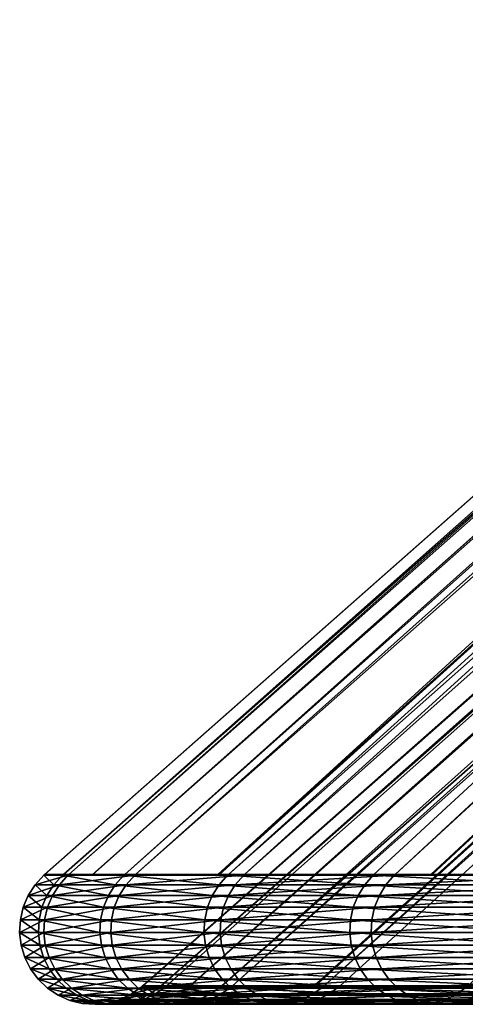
# Model space of a CAD drawing. Header units: inches. Extents: x 1 to 213, y 1 to 674.
# Tile 37 of 256: x 1 to 7, y 129 to 142. Entities that reach past the tile are written whole.
import ezdxf

# ---------------------------------------------------------------- set-up
doc = ezdxf.new("R2010")
doc.units = ezdxf.units.IN
doc.header["$MEASUREMENT"] = 0
doc.layers.get('0').update_dxf_attribs({"true_color": 0x5890e1})

msp = doc.modelspace()

# ---------------------------------------------------------------- meshes
at = {"color": 173, "true_color": 0x5858e1}
mesh = msp.add_polyface(dxfattribs=at)
corners = [(8.7, 130.639, 145.588), (6.611, 130.649, 139.597), (6.117, 130.639, 138.224), (6.128, 130.649, 138.221), (4.097, 130.649, 130.687), (15.458, 130.639, 159.645), (11.83, 130.649, 152.737), (11.819, 130.639, 152.742), (10.593, 130.649, 149.901), (8.711, 130.649, 145.584), (15.469, 130.649, 159.639), (11.397, 130.639, 62.117), (14.981, 130.649, 55.186), (14.971, 130.639, 55.18), (8.344, 130.639, 69.299), (10.583, 130.649, 64.063), (11.407, 130.649, 62.122), (5.83, 130.639, 76.687), (5.841, 130.649, 76.69), (6.628, 130.649, 74.378), (8.355, 130.649, 69.303), (5.718, 130.512, 76.653), (3.869, 130.639, 84.24), (8.235, 130.512, 69.257), (11.291, 130.512, 62.068), (14.869, 130.512, 55.123), (15.357, 130.512, 159.703), (11.714, 130.512, 152.792), (8.591, 130.512, 145.631), (6.005, 130.512, 138.259), (3.972, 130.512, 130.716), (5.916, 130.367, 138.287), (1.402, 130.649, 106.985), (50.985, 174.399, 106.985), (1.655, 130.649, 99.678), (51.291, 174.399, 101.131), (2.052, 130.649, 95.956), (2.482, 130.649, 91.919), (1.403, 130.649, 107.477)]
mesh.append_faces([[corners[k] for k in face] for face in [(0, 1, 2, 0), (2, 1, 3, 2), (2, 3, 4, 2), (5, 6, 7, 5), (7, 6, 8, 7), (7, 8, 0, 7), (0, 8, 9, 0), (0, 9, 1, 0), (5, 10, 6, 5), (11, 12, 13, 11), (14, 15, 11, 14), (11, 15, 16, 11), (11, 16, 12, 11), (17, 18, 19, 17), (17, 19, 14, 17), (14, 19, 20, 14), (14, 20, 15, 14), (21, 22, 17, 21), (21, 17, 23, 21), (23, 17, 14, 23), (23, 14, 24, 23), (24, 14, 11, 24), (24, 11, 25, 24), (25, 11, 13, 25), (26, 5, 27, 26), (27, 5, 7, 27), (27, 7, 28, 27), (28, 7, 0, 28), (28, 0, 29, 28), (29, 0, 2, 29), (29, 2, 30, 29), (31, 28, 29, 31), (32, 33, 34, 32), (34, 35, 36, 34), (36, 35, 37, 36), (32, 38, 33, 32)]], dxfattribs={"vtx3": -1, "color": 173})
mesh = msp.add_polyface(dxfattribs=at)
corners = [(55.628, 173.5, 90.298), (7.109, 129.15, 77.07), (7.886, 129.15, 74.786), (57.653, 173.5, 85.021), (9.591, 129.15, 69.776), (11.791, 129.15, 64.6), (12.605, 129.15, 62.684), (53.28, 173.5, 101.34), (2.975, 129.15, 99.77), (3.367, 129.15, 96.094), (54.165, 173.5, 95.757), (3.792, 129.15, 92.108), (5.03, 129.15, 85.313), (5.173, 129.15, 84.528), (52.985, 173.5, 106.985), (2.726, 129.15, 107.471), (2.724, 129.151, 106.985), (53.939, 173.5, 116.784), (5.053, 129.15, 128.652), (3.935, 129.15, 122.823), (53.28, 173.5, 112.629), (3.361, 129.15, 117.875), (53.088, 173.5, 108.953), (3.047, 129.15, 115.169), (54.165, 173.5, 118.212), (7.392, 129.15, 137.83), (5.386, 129.15, 130.39), (59.026, 173.5, 131.642), (16.615, 129.15, 158.979), (13.022, 129.15, 152.163), (57.653, 173.5, 128.948), (11.801, 129.15, 149.364), (55.91, 173.5, 124.407), (9.942, 129.15, 145.1), (55.628, 173.5, 123.672), (7.869, 129.15, 139.188), (58.487, 174.399, 78.985), (15.578, 130.649, 54.212), (14.981, 130.649, 55.186), (56.068, 174.399, 83.733), (11.407, 130.649, 62.122), (55.826, 174.399, 84.207), (10.583, 130.649, 64.063), (8.355, 130.649, 69.303), (53.725, 174.399, 89.68), (6.628, 130.649, 74.378), (53.312, 174.399, 91.223), (5.841, 130.649, 76.69), (3.88, 130.649, 84.243), (52.208, 174.399, 95.342), (3.736, 130.649, 85.038), (51.625, 174.399, 99.026), (2.482, 130.649, 91.919), (1.655, 130.649, 99.678), (50.985, 174.399, 106.985), (51.291, 174.399, 101.131), (1.403, 130.649, 107.477), (1.728, 130.649, 115.273), (51.291, 174.399, 112.838), (2.046, 130.649, 118.013), (51.625, 174.399, 114.943), (2.627, 130.649, 123.024), (52.208, 174.399, 118.628), (3.759, 130.649, 128.927), (4.097, 130.649, 130.687), (53.312, 174.399, 122.746), (6.128, 130.649, 138.221), (53.725, 174.399, 124.29), (6.611, 130.649, 139.597), (8.711, 130.649, 145.584), (55.826, 174.399, 129.762), (10.593, 130.649, 149.901), (56.068, 174.399, 130.236), (11.83, 130.649, 152.737), (15.469, 130.649, 159.639), (58.487, 174.399, 134.985), (15.552, 130.649, 159.773)]
mesh.append_faces([[corners[k] for k in face] for face in [(0, 1, 2, 0), (3, 4, 5, 3), (3, 5, 6, 3), (7, 8, 9, 7), (10, 11, 12, 10), (10, 12, 13, 10), (14, 15, 16, 14), (14, 16, 8, 14), (17, 18, 19, 17), (20, 19, 21, 20), (22, 21, 23, 22), (22, 23, 15, 22), (24, 25, 26, 24), (24, 26, 18, 24), (27, 28, 29, 27), (30, 29, 31, 30), (32, 31, 33, 32), (34, 33, 35, 34), (34, 35, 25, 34), (36, 37, 38, 36), (39, 38, 40, 39), (41, 42, 43, 41), (44, 43, 45, 44), (46, 47, 48, 46), (49, 48, 50, 49), (51, 50, 52, 51), (53, 54, 55, 53), (54, 56, 57, 54), (58, 57, 59, 58), (60, 59, 61, 60), (62, 63, 64, 62), (65, 64, 66, 65), (67, 68, 69, 67), (70, 69, 71, 70), (72, 73, 74, 72), (75, 74, 76, 75)]], dxfattribs={"vtx3": -1, "color": 173})
mesh = msp.add_polyface(dxfattribs=at)
corners = [(22.694, 129.15, 45.743), (65.531, 173.5, 72.486), (63.298, 173.5, 75.244), (20.16, 129.15, 49.265), (60.935, 173.5, 78.883), (16.724, 129.15, 54.874), (60.219, 173.5, 79.985), (16.134, 129.15, 55.835), (57.653, 173.5, 85.021), (54.165, 173.5, 95.757), (5.173, 129.15, 84.528), (54.811, 173.5, 93.345), (7.109, 129.15, 77.07), (55.628, 173.5, 90.298), (7.886, 129.15, 74.786), (57.324, 173.5, 85.879), (52.985, 173.5, 106.985), (2.975, 129.15, 99.77), (53.28, 173.5, 101.34), (3.367, 129.15, 96.094), (53.322, 173.5, 101.081), (3.792, 129.15, 92.108), (53.088, 173.5, 108.953), (2.726, 129.15, 107.471), (54.165, 173.5, 118.212), (5.053, 129.15, 128.652), (53.939, 173.5, 116.784), (3.935, 129.15, 122.823), (53.28, 173.5, 112.629), (3.361, 129.15, 117.875), (55.628, 173.5, 123.672), (7.392, 129.15, 137.83), (55.91, 173.5, 124.407), (9.942, 129.15, 145.1), (63.298, 173.5, 138.725), (25.26, 129.15, 171.723), (22.694, 129.15, 168.225), (63.083, 173.5, 138.395), (20.702, 129.15, 165.511), (60.219, 173.5, 133.985), (16.698, 129.15, 159.111), (16.615, 129.15, 158.979), (61.68, 174.399, 74.069), (23.615, 130.649, 42.199), (21.624, 130.649, 44.966), (59.938, 174.399, 76.75), (19.058, 130.649, 48.533), (55.826, 174.399, 84.207), (8.355, 130.649, 69.303), (53.725, 174.399, 89.68), (6.628, 130.649, 74.378), (53.312, 174.399, 91.223), (3.88, 130.649, 84.243), (52.208, 174.399, 95.342), (3.736, 130.649, 85.038), (51.625, 174.399, 99.026), (2.482, 130.649, 91.919), (51.291, 174.399, 101.131), (50.985, 174.399, 106.985), (1.728, 130.649, 115.273), (51.291, 174.399, 112.838), (2.046, 130.649, 118.013), (51.625, 174.399, 114.943), (2.627, 130.649, 123.024), (52.208, 174.399, 118.628), (4.097, 130.649, 130.687), (53.312, 174.399, 122.746), (6.128, 130.649, 138.221), (53.725, 174.399, 124.29), (8.711, 130.649, 145.584), (55.826, 174.399, 129.762), (59.938, 174.399, 137.219), (15.552, 130.649, 159.773), (19.607, 130.649, 166.254), (61.68, 174.399, 139.901), (21.624, 130.649, 169.003), (64.698, 174.399, 143.628), (24.223, 130.649, 172.545)]
mesh.append_faces([[corners[k] for k in face] for face in [(0, 1, 2, 0), (3, 2, 4, 3), (5, 4, 6, 5), (7, 6, 8, 7), (9, 10, 11, 9), (11, 12, 13, 11), (13, 14, 15, 13), (16, 17, 18, 16), (18, 19, 20, 18), (20, 21, 9, 20), (22, 23, 16, 22), (24, 25, 26, 24), (26, 27, 28, 26), (28, 29, 22, 28), (30, 31, 24, 30), (32, 33, 30, 32), (34, 35, 36, 34), (37, 36, 38, 37), (39, 38, 40, 39), (39, 40, 41, 39), (42, 43, 44, 42), (45, 44, 46, 45), (47, 48, 49, 47), (49, 50, 51, 49), (51, 52, 53, 51), (53, 54, 55, 53), (55, 56, 57, 55), (58, 59, 60, 58), (60, 61, 62, 60), (62, 63, 64, 62), (64, 65, 66, 64), (66, 67, 68, 66), (68, 69, 70, 68), (71, 72, 73, 71), (74, 73, 75, 74), (76, 75, 77, 76)]], dxfattribs={"vtx3": -1, "color": 173})
mesh = msp.add_polyface(dxfattribs=at)
corners = [(16.724, 129.15, 54.874), (60.219, 173.5, 79.985), (16.134, 129.15, 55.835), (57.653, 173.5, 85.021), (12.605, 129.15, 62.684), (53.322, 173.5, 101.081), (3.367, 129.15, 96.094), (3.792, 129.15, 92.108), (19.597, 130.639, 166.261), (15.552, 130.649, 159.773), (15.458, 130.639, 159.645), (15.469, 130.649, 159.639), (24.214, 130.639, 172.552), (21.624, 130.649, 169.003), (19.607, 130.649, 166.254), (29.282, 130.639, 178.486), (28.549, 130.649, 177.61), (24.223, 130.649, 172.545), (23.606, 130.639, 42.192), (28.526, 130.649, 36.34), (28.619, 130.639, 36.211), (19.048, 130.639, 48.526), (21.624, 130.649, 44.966), (23.615, 130.649, 42.199), (14.971, 130.639, 55.18), (14.981, 130.649, 55.186), (15.578, 130.649, 54.212), (19.058, 130.649, 48.533), (18.951, 130.512, 48.462), (23.513, 130.512, 42.12), (28.532, 130.512, 36.132), (29.196, 130.512, 178.565), (24.122, 130.512, 172.625), (19.501, 130.512, 166.326), (15.357, 130.512, 159.703), (58.487, 174.399, 78.985), (11.407, 130.649, 62.122), (10.583, 130.649, 64.063), (55.826, 174.399, 84.207), (6.628, 130.649, 74.378), (5.841, 130.649, 76.69), (53.312, 174.399, 91.223), (2.627, 130.649, 123.024), (3.759, 130.649, 128.927), (52.208, 174.399, 118.628), (6.128, 130.649, 138.221), (6.611, 130.649, 139.597), (53.725, 174.399, 124.29), (10.593, 130.649, 149.901), (11.83, 130.649, 152.737), (56.068, 174.399, 130.236)]
mesh.append_faces([[corners[k] for k in face] for face in [(0, 1, 2, 0), (2, 3, 4, 2), (5, 6, 7, 5), (8, 9, 10, 8), (10, 9, 11, 10), (12, 13, 8, 12), (8, 13, 14, 8), (8, 14, 9, 8), (15, 16, 12, 15), (12, 16, 17, 12), (12, 17, 13, 12), (18, 19, 20, 18), (21, 22, 18, 21), (18, 22, 23, 18), (18, 23, 19, 18), (24, 25, 26, 24), (24, 26, 21, 24), (21, 26, 27, 21), (21, 27, 22, 21), (28, 24, 21, 28), (29, 21, 18, 29), (29, 18, 30, 29), (30, 18, 20, 30), (31, 15, 32, 31), (32, 15, 12, 32), (32, 12, 33, 32), (33, 12, 8, 33), (33, 8, 34, 33), (34, 8, 10, 34), (27, 26, 35, 27), (36, 37, 38, 36), (39, 40, 41, 39), (42, 43, 44, 42), (45, 46, 47, 45), (48, 49, 50, 48)]], dxfattribs={"vtx3": -1, "color": 173})
mesh = msp.add_polyface(dxfattribs=at)
corners = [(34.981, 129.15, 31.582), (70.852, 173.5, 66.855), (29.609, 129.15, 37.106), (66.855, 173.5, 70.852), (29.509, 129.15, 37.225), (24.66, 129.15, 43.011), (65.531, 173.5, 72.486), (22.694, 129.15, 45.743), (63.298, 173.5, 75.244), (20.16, 129.15, 49.265), (60.935, 173.5, 78.883), (16.724, 129.15, 54.874), (54.811, 173.5, 93.345), (5.173, 129.15, 84.528), (7.109, 129.15, 77.07), (57.324, 173.5, 85.879), (7.886, 129.15, 74.786), (9.591, 129.15, 69.776), (34.775, 130.639, 184.029), (29.291, 130.649, 178.478), (29.282, 130.639, 178.486), (28.549, 130.649, 177.61), (40.662, 130.639, 189.152), (36.373, 130.649, 185.405), (34.783, 130.649, 184.021), (44.962, 130.649, 192.353), (40.669, 130.649, 189.143), (39.899, 130.639, 25.44), (44.951, 130.649, 21.601), (46.104, 130.639, 20.708), (28.619, 130.639, 36.211), (34.067, 130.649, 30.625), (34.059, 130.639, 30.617), (36.382, 130.649, 28.573), (39.906, 130.649, 25.449), (28.526, 130.649, 36.34), (28.627, 130.649, 36.219), (28.532, 130.512, 36.132), (33.979, 130.512, 30.532), (39.824, 130.512, 25.349), (46.037, 130.512, 20.612), (40.589, 130.512, 189.243), (46.911, 130.639, 193.826), (34.695, 130.512, 184.115), (29.196, 130.512, 178.565), (69.513, 174.399, 65.368), (24.223, 130.649, 172.545), (65.368, 174.399, 144.456), (69.513, 174.399, 148.601)]
mesh.append_faces([[corners[k] for k in face] for face in [(0, 1, 2, 0), (2, 3, 4, 2), (4, 3, 5, 4), (5, 6, 7, 5), (7, 8, 9, 7), (9, 10, 11, 9), (12, 13, 14, 12), (15, 16, 17, 15), (18, 19, 20, 18), (20, 19, 21, 20), (22, 23, 18, 22), (18, 23, 24, 18), (18, 24, 19, 18), (22, 25, 26, 22), (22, 26, 23, 22), (27, 28, 29, 27), (30, 31, 32, 30), (32, 31, 33, 32), (32, 33, 27, 32), (27, 33, 34, 27), (27, 34, 28, 27), (30, 35, 36, 30), (30, 36, 31, 30), (37, 30, 38, 37), (38, 30, 32, 38), (38, 32, 39, 38), (39, 32, 27, 39), (39, 27, 40, 39), (41, 42, 22, 41), (41, 22, 43, 41), (43, 22, 18, 43), (43, 18, 44, 43), (44, 18, 20, 44), (33, 31, 45, 33), (46, 21, 47, 46), (19, 24, 48, 19)]], dxfattribs={"vtx3": -1, "color": 173})
mesh = msp.add_polyface(dxfattribs=at)
corners = [(1.716, 130.639, 115.274), (1.403, 130.649, 107.477), (1.392, 130.639, 107.477), (1.402, 130.649, 106.985), (1.644, 130.639, 99.677), (1.655, 130.649, 99.678), (1.6, 130.512, 115.283), (1.274, 130.512, 107.478), (1.527, 130.512, 99.669), (1.506, 130.367, 115.291), (1.181, 130.367, 107.478), (1.433, 130.367, 99.663), (1.366, 130.208, 99.658), (2.196, 130.208, 91.878), (1.439, 130.208, 115.296), (1.114, 130.208, 107.478), (1.328, 130.04, 99.656), (2.157, 130.04, 91.872), (1.4, 130.04, 115.299), (1.075, 130.04, 107.479), (1.318, 129.868, 99.655), (2.148, 129.868, 91.871), (1.391, 129.868, 115.3), (2.303, 130.04, 123.074), (1.065, 129.868, 107.479), (1.338, 129.696, 99.656), (2.168, 129.696, 91.874), (1.411, 129.696, 115.298), (1.086, 129.696, 107.479), (1.135, 129.531, 107.478), (1.388, 129.531, 99.66)]
mesh.append_faces([[corners[k] for k in face] for face in [(0, 1, 2, 0), (2, 1, 3, 2), (2, 3, 4, 2), (3, 5, 4, 3), (6, 0, 7, 6), (7, 0, 2, 7), (7, 2, 8, 7), (8, 2, 4, 8), (9, 6, 10, 9), (10, 6, 7, 10), (10, 7, 11, 10), (11, 7, 8, 11), (12, 11, 13, 12), (14, 9, 15, 14), (15, 9, 10, 15), (15, 10, 12, 15), (12, 10, 11, 12), (16, 12, 17, 16), (18, 14, 19, 18), (19, 14, 15, 19), (19, 15, 16, 19), (16, 15, 12, 16), (20, 16, 21, 20), (22, 23, 18, 22), (22, 18, 24, 22), (24, 18, 19, 24), (24, 19, 20, 24), (20, 19, 16, 20), (25, 20, 26, 25), (27, 22, 28, 27), (28, 22, 24, 28), (28, 24, 25, 28), (25, 24, 20, 25), (29, 27, 28, 29), (30, 28, 25, 30)]], dxfattribs={"vtx3": -1, "color": 173})
mesh = msp.add_polyface(dxfattribs=at)
corners = [(2.616, 130.639, 123.026), (2.046, 130.649, 118.013), (1.716, 130.639, 115.274), (1.728, 130.649, 115.273), (1.403, 130.649, 107.477), (2.627, 130.649, 123.024), (1.644, 130.639, 99.677), (1.655, 130.649, 99.678), (2.052, 130.649, 95.956), (2.471, 130.639, 91.918), (2.482, 130.649, 91.919), (1.527, 130.512, 99.669), (2.355, 130.512, 91.901), (2.5, 130.512, 123.044), (1.6, 130.512, 115.283), (1.433, 130.367, 99.663), (2.262, 130.367, 91.888), (3.663, 130.367, 84.195), (2.408, 130.367, 123.058), (1.506, 130.367, 115.291), (2.196, 130.208, 91.878), (3.598, 130.208, 84.18), (2.341, 130.208, 123.068), (1.439, 130.208, 115.296), (2.157, 130.04, 91.872), (1.366, 130.208, 99.658), (3.56, 130.04, 84.172), (2.303, 130.04, 123.074), (3.815, 130.208, 130.752), (1.4, 130.04, 115.299), (2.148, 129.868, 91.871), (1.328, 130.04, 99.656), (3.55, 129.868, 84.17), (2.294, 129.868, 123.075), (3.777, 130.04, 130.761), (1.391, 129.868, 115.3), (2.168, 129.696, 91.874), (1.318, 129.868, 99.655), (3.57, 129.696, 84.174), (2.314, 129.696, 123.072), (3.768, 129.868, 130.763), (1.411, 129.696, 115.298), (2.217, 129.531, 91.881), (1.338, 129.696, 99.656), (1.461, 129.531, 115.294)]
mesh.append_faces([[corners[k] for k in face] for face in [(0, 1, 2, 0), (2, 1, 3, 2), (2, 3, 4, 2), (0, 5, 1, 0), (6, 7, 8, 6), (6, 8, 9, 6), (9, 8, 10, 9), (11, 6, 12, 11), (12, 6, 9, 12), (13, 0, 14, 13), (14, 0, 2, 14), (15, 11, 16, 15), (16, 11, 12, 16), (16, 12, 17, 16), (18, 13, 19, 18), (19, 13, 14, 19), (20, 15, 16, 20), (20, 16, 21, 20), (22, 18, 23, 22), (23, 18, 19, 23), (24, 25, 20, 24), (24, 20, 26, 24), (27, 28, 22, 27), (27, 22, 29, 27), (29, 22, 23, 29), (30, 31, 24, 30), (30, 24, 32, 30), (33, 34, 27, 33), (33, 27, 35, 33), (36, 37, 30, 36), (36, 30, 38, 36), (39, 40, 33, 39), (39, 33, 41, 39), (41, 33, 35, 41), (42, 43, 36, 42), (44, 39, 41, 44)]], dxfattribs={"vtx3": -1, "color": 173})
mesh = msp.add_polyface(dxfattribs=at)
corners = [(3.035, 129.139, 115.17), (3.047, 129.15, 115.169), (3.361, 129.15, 117.875), (2.715, 129.139, 107.471), (2.724, 129.151, 106.985), (2.726, 129.15, 107.471), (2.963, 129.139, 99.769), (3.367, 129.15, 96.094), (2.975, 129.15, 99.77), (2.616, 130.639, 123.026), (3.759, 130.649, 128.927), (2.627, 130.649, 123.024), (2.471, 130.639, 91.918), (3.736, 130.649, 85.038), (3.869, 130.639, 84.24), (2.482, 130.649, 91.919), (2.355, 130.512, 91.901), (3.755, 130.512, 84.215), (2.5, 130.512, 123.044), (4.086, 130.639, 130.69), (3.663, 130.367, 84.195), (3.88, 130.367, 130.737), (3.972, 130.512, 130.716), (2.408, 130.367, 123.058), (3.598, 130.208, 84.18), (2.262, 130.367, 91.888), (3.815, 130.208, 130.752), (2.341, 130.208, 123.068), (3.56, 130.04, 84.172), (2.196, 130.208, 91.878), (3.777, 130.04, 130.761), (2.303, 130.04, 123.074), (3.55, 129.868, 84.17), (2.157, 130.04, 91.872), (3.768, 129.868, 130.763), (2.294, 129.868, 123.075), (3.57, 129.696, 84.174), (2.148, 129.868, 91.871), (3.788, 129.696, 130.759), (2.314, 129.696, 123.072), (3.619, 129.531, 84.185), (2.168, 129.696, 91.874), (3.836, 129.531, 130.747), (2.363, 129.531, 123.065), (3.694, 129.377, 84.202), (2.217, 129.531, 91.881), (3.911, 129.377, 130.73), (2.439, 129.377, 123.053), (2.395, 129.238, 91.907), (2.294, 129.377, 91.892), (3.794, 129.238, 84.224), (4.011, 129.238, 130.707), (2.54, 129.238, 123.037), (2.519, 129.119, 91.925), (3.916, 129.119, 84.251), (2.664, 129.119, 123.018)]
mesh.append_faces([[corners[k] for k in face] for face in [(0, 1, 2, 0), (3, 4, 5, 3), (3, 5, 1, 3), (6, 7, 8, 6), (6, 8, 4, 6), (9, 10, 11, 9), (12, 13, 14, 12), (12, 15, 13, 12), (16, 12, 17, 16), (17, 12, 14, 17), (18, 19, 9, 18), (20, 16, 17, 20), (21, 22, 23, 21), (23, 22, 18, 23), (24, 25, 20, 24), (26, 21, 27, 26), (27, 21, 23, 27), (28, 29, 24, 28), (30, 26, 31, 30), (32, 33, 28, 32), (34, 30, 35, 34), (36, 37, 32, 36), (38, 34, 39, 38), (40, 41, 36, 40), (42, 38, 43, 42), (43, 38, 39, 43), (44, 45, 40, 44), (46, 42, 47, 46), (47, 42, 43, 47), (48, 49, 50, 48), (50, 49, 44, 50), (51, 46, 52, 51), (52, 46, 47, 52), (53, 48, 54, 53), (54, 48, 50, 54), (55, 51, 52, 55)]], dxfattribs={"vtx3": -1, "color": 173})
mesh = msp.add_polyface(dxfattribs=at)
corners = [(3.78, 129.139, 92.106), (5.03, 129.15, 85.313), (3.792, 129.15, 92.108), (3.367, 129.15, 96.094), (6.117, 130.639, 138.224), (4.097, 130.649, 130.687), (4.086, 130.639, 130.69), (3.759, 130.649, 128.927), (2.616, 130.639, 123.026), (3.869, 130.639, 84.24), (5.841, 130.649, 76.69), (5.83, 130.639, 76.687), (3.736, 130.649, 85.038), (3.88, 130.649, 84.243), (3.755, 130.512, 84.215), (5.718, 130.512, 76.653), (3.972, 130.512, 130.716), (2.5, 130.512, 123.044), (3.663, 130.367, 84.195), (5.629, 130.367, 76.627), (3.88, 130.367, 130.737), (6.005, 130.512, 138.259), (3.598, 130.208, 84.18), (5.564, 130.208, 76.607), (3.815, 130.208, 130.752), (5.916, 130.367, 138.287), (3.56, 130.04, 84.172), (5.527, 130.04, 76.596), (3.777, 130.04, 130.761), (5.852, 130.208, 138.307), (3.55, 129.868, 84.17), (5.518, 129.868, 76.593), (3.768, 129.868, 130.763), (5.815, 130.04, 138.318), (3.57, 129.696, 84.174), (5.537, 129.696, 76.599), (3.788, 129.696, 130.759), (5.806, 129.868, 138.321), (3.619, 129.531, 84.185), (5.585, 129.531, 76.613), (3.836, 129.531, 130.747), (5.825, 129.696, 138.315), (3.694, 129.377, 84.202), (5.659, 129.377, 76.636), (3.911, 129.377, 130.73), (5.872, 129.531, 138.3), (3.794, 129.238, 84.224), (5.757, 129.238, 76.665), (4.011, 129.238, 130.707), (5.946, 129.377, 138.277), (3.916, 129.119, 84.251), (5.877, 129.119, 76.701), (4.133, 129.119, 130.679), (6.044, 129.238, 138.247), (2.664, 129.119, 123.018)]
mesh.append_faces([[corners[k] for k in face] for face in [(0, 1, 2, 0), (0, 2, 3, 0), (4, 5, 6, 4), (6, 5, 7, 6), (6, 7, 8, 6), (9, 10, 11, 9), (9, 12, 13, 9), (9, 13, 10, 9), (14, 9, 15, 14), (16, 4, 6, 16), (16, 6, 17, 16), (18, 14, 19, 18), (20, 21, 16, 20), (22, 18, 23, 22), (23, 18, 19, 23), (24, 25, 20, 24), (26, 22, 27, 26), (27, 22, 23, 27), (28, 29, 24, 28), (30, 26, 31, 30), (31, 26, 27, 31), (32, 33, 28, 32), (34, 30, 35, 34), (35, 30, 31, 35), (36, 37, 32, 36), (38, 34, 39, 38), (39, 34, 35, 39), (40, 41, 36, 40), (42, 38, 43, 42), (43, 38, 39, 43), (44, 45, 40, 44), (46, 42, 47, 46), (48, 49, 44, 48), (50, 46, 51, 50), (52, 53, 48, 52), (52, 48, 54, 52)]], dxfattribs={"vtx3": -1, "color": 173})
mesh = msp.add_polyface(dxfattribs=at)
corners = [(5.629, 130.367, 76.627), (3.755, 130.512, 84.215), (5.718, 130.512, 76.653), (8.147, 130.367, 69.224), (8.235, 130.512, 69.257), (11.206, 130.367, 62.028), (11.291, 130.512, 62.068), (14.788, 130.367, 55.077), (14.869, 130.512, 55.123), (15.276, 130.367, 159.75), (15.357, 130.512, 159.703), (11.629, 130.367, 152.833), (11.714, 130.512, 152.792), (8.504, 130.367, 145.665), (8.591, 130.512, 145.631), (5.916, 130.367, 138.287), (6.005, 130.512, 138.259), (3.88, 130.367, 130.737), (5.564, 130.208, 76.607), (8.085, 130.208, 69.2), (11.145, 130.208, 61.999), (14.729, 130.208, 55.044), (15.218, 130.208, 159.783), (11.569, 130.208, 152.862), (8.441, 130.208, 145.69), (5.852, 130.208, 138.307), (3.815, 130.208, 130.752), (8.048, 130.04, 69.186), (11.11, 130.04, 61.983), (14.695, 130.04, 55.025), (15.184, 130.04, 159.803), (11.534, 130.04, 152.879), (8.405, 130.04, 145.704), (5.815, 130.04, 138.318), (3.777, 130.04, 130.761)]
mesh.append_faces([[corners[k] for k in face] for face in [(0, 1, 2, 0), (0, 2, 3, 0), (3, 2, 4, 3), (3, 4, 5, 3), (5, 4, 6, 5), (5, 6, 7, 5), (7, 6, 8, 7), (9, 10, 11, 9), (11, 10, 12, 11), (11, 12, 13, 11), (13, 12, 14, 13), (13, 14, 15, 13), (15, 16, 17, 15), (18, 0, 19, 18), (19, 0, 3, 19), (19, 3, 20, 19), (20, 3, 5, 20), (20, 5, 21, 20), (21, 5, 7, 21), (22, 9, 23, 22), (23, 9, 11, 23), (23, 11, 24, 23), (24, 11, 13, 24), (24, 13, 25, 24), (25, 13, 15, 25), (25, 15, 26, 25), (27, 18, 19, 27), (28, 19, 20, 28), (29, 20, 21, 29), (30, 22, 31, 30), (31, 22, 23, 31), (31, 23, 32, 31), (32, 23, 24, 32), (32, 24, 33, 32), (33, 24, 25, 33), (33, 25, 34, 33)]], dxfattribs={"vtx3": -1, "color": 173})
mesh = msp.add_polyface(dxfattribs=at)
corners = [(5.527, 130.04, 76.596), (5.564, 130.208, 76.607), (8.048, 130.04, 69.186), (8.085, 130.208, 69.2), (11.11, 130.04, 61.983), (5.518, 129.868, 76.593), (8.039, 129.868, 69.183), (11.101, 129.868, 61.979), (8.396, 129.868, 145.708), (11.534, 130.04, 152.879), (8.405, 130.04, 145.704), (5.806, 129.868, 138.321), (5.815, 130.04, 138.318), (3.768, 129.868, 130.763), (5.537, 129.696, 76.599), (8.058, 129.696, 69.19), (11.12, 129.696, 61.987), (8.415, 129.696, 145.7), (5.825, 129.696, 138.315), (3.788, 129.696, 130.759), (5.585, 129.531, 76.613), (8.105, 129.531, 69.208), (11.165, 129.531, 62.008), (8.461, 129.531, 145.682), (5.872, 129.531, 138.3), (3.836, 129.531, 130.747), (5.659, 129.377, 76.636), (8.177, 129.377, 69.235), (11.234, 129.377, 62.041), (8.533, 129.377, 145.654), (5.946, 129.377, 138.277), (3.911, 129.377, 130.73), (5.757, 129.238, 76.665), (3.694, 129.377, 84.202), (8.273, 129.238, 69.272), (11.327, 129.238, 62.085), (8.629, 129.238, 145.616), (6.044, 129.238, 138.247), (4.011, 129.238, 130.707), (6.164, 129.119, 138.21)]
mesh.append_faces([[corners[k] for k in face] for face in [(0, 1, 2, 0), (2, 3, 4, 2), (5, 0, 6, 5), (6, 0, 2, 6), (6, 2, 7, 6), (8, 9, 10, 8), (8, 10, 11, 8), (11, 10, 12, 11), (11, 12, 13, 11), (14, 5, 15, 14), (15, 5, 6, 15), (15, 6, 16, 15), (17, 8, 18, 17), (18, 8, 11, 18), (18, 11, 19, 18), (20, 14, 21, 20), (21, 14, 15, 21), (21, 15, 22, 21), (23, 17, 24, 23), (24, 17, 18, 24), (24, 18, 25, 24), (26, 20, 27, 26), (27, 20, 21, 27), (27, 21, 28, 27), (29, 23, 30, 29), (30, 23, 24, 30), (30, 24, 31, 30), (32, 33, 26, 32), (32, 26, 34, 32), (34, 26, 27, 34), (34, 27, 35, 34), (36, 29, 37, 36), (37, 29, 30, 37), (37, 30, 38, 37), (39, 36, 37, 39)]], dxfattribs={"vtx3": -1, "color": 173})
mesh = msp.add_polyface(dxfattribs=at)
corners = [(1.388, 129.531, 99.66), (1.338, 129.696, 99.656), (2.217, 129.531, 91.881), (1.461, 129.531, 115.294), (1.411, 129.696, 115.298), (1.135, 129.531, 107.478), (1.086, 129.696, 107.479), (1.465, 129.377, 99.665), (2.294, 129.377, 91.892), (1.538, 129.377, 115.288), (2.363, 129.531, 123.065), (1.212, 129.377, 107.478), (1.567, 129.238, 99.672), (2.395, 129.238, 91.907), (1.64, 129.238, 115.28), (2.439, 129.377, 123.053), (1.315, 129.238, 107.477), (1.692, 129.119, 99.681), (2.519, 129.119, 91.925), (1.764, 129.119, 115.27), (2.54, 129.238, 123.037), (1.44, 129.119, 107.477), (1.835, 129.023, 99.691), (2.661, 129.023, 91.945), (1.908, 129.023, 115.259), (2.664, 129.119, 123.018), (1.583, 129.023, 107.476), (2.065, 128.953, 115.247), (1.741, 128.953, 107.475), (1.992, 128.953, 99.702), (1.909, 128.912, 107.475), (2.16, 128.912, 99.713)]
mesh.append_faces([[corners[k] for k in face] for face in [(0, 1, 2, 0), (3, 4, 5, 3), (5, 6, 0, 5), (7, 0, 8, 7), (8, 0, 2, 8), (9, 10, 3, 9), (9, 3, 11, 9), (11, 3, 5, 11), (11, 5, 7, 11), (7, 5, 0, 7), (12, 7, 13, 12), (14, 15, 9, 14), (14, 9, 16, 14), (16, 9, 11, 16), (16, 11, 12, 16), (12, 11, 7, 12), (17, 12, 18, 17), (19, 20, 14, 19), (19, 14, 21, 19), (21, 14, 16, 21), (21, 16, 17, 21), (17, 16, 12, 17), (22, 17, 23, 22), (24, 25, 19, 24), (24, 19, 26, 24), (26, 19, 21, 26), (26, 21, 22, 26), (22, 21, 17, 22), (27, 24, 28, 27), (28, 24, 26, 28), (28, 26, 29, 28), (29, 26, 22, 29), (30, 27, 28, 30), (30, 28, 31, 30), (31, 28, 29, 31)]], dxfattribs={"vtx3": -1, "color": 173})
mesh = msp.add_polyface(dxfattribs=at)
corners = [(2.217, 129.531, 91.881), (2.168, 129.696, 91.874), (3.619, 129.531, 84.185), (2.363, 129.531, 123.065), (2.314, 129.696, 123.072), (1.461, 129.531, 115.294), (2.294, 129.377, 91.892), (3.694, 129.377, 84.202), (2.439, 129.377, 123.053), (1.538, 129.377, 115.288), (2.395, 129.238, 91.907), (1.465, 129.377, 99.665), (2.54, 129.238, 123.037), (1.64, 129.238, 115.28), (2.519, 129.119, 91.925), (1.567, 129.238, 99.672), (2.664, 129.119, 123.018), (1.764, 129.119, 115.27), (2.661, 129.023, 91.945), (1.692, 129.119, 99.681), (2.806, 129.023, 122.997), (1.908, 129.023, 115.259), (1.992, 128.953, 99.702), (1.835, 129.023, 99.691), (2.817, 128.953, 91.968), (2.962, 128.953, 122.973), (2.065, 128.953, 115.247), (2.16, 128.912, 99.713), (2.983, 128.912, 91.991), (2.232, 128.912, 115.233), (1.909, 128.912, 107.475), (2.331, 128.9, 99.725), (3.153, 128.9, 92.016), (2.404, 128.9, 115.22), (3.127, 128.912, 122.947), (2.081, 128.9, 107.474), (2.503, 128.917, 99.737), (3.323, 128.917, 92.041), (2.575, 128.917, 115.206), (2.253, 128.917, 107.473), (2.74, 128.964, 115.193), (2.419, 128.964, 107.472), (2.668, 128.964, 99.749), (2.574, 129.039, 107.472), (2.823, 129.039, 99.759)]
mesh.append_faces([[corners[k] for k in face] for face in [(0, 1, 2, 0), (3, 4, 5, 3), (6, 0, 7, 6), (8, 3, 9, 8), (10, 11, 6, 10), (12, 8, 13, 12), (14, 15, 10, 14), (16, 12, 17, 16), (18, 19, 14, 18), (20, 16, 21, 20), (22, 23, 24, 22), (24, 23, 18, 24), (25, 20, 26, 25), (26, 20, 21, 26), (27, 22, 28, 27), (28, 22, 24, 28), (29, 25, 26, 29), (29, 26, 30, 29), (31, 27, 32, 31), (33, 34, 29, 33), (33, 29, 35, 33), (35, 29, 30, 35), (35, 30, 31, 35), (31, 30, 27, 31), (36, 31, 37, 36), (38, 33, 39, 38), (39, 33, 35, 39), (39, 35, 36, 39), (36, 35, 31, 36), (40, 38, 41, 40), (41, 38, 39, 41), (41, 39, 42, 41), (42, 39, 36, 42), (43, 40, 41, 43), (43, 41, 44, 43), (44, 41, 42, 44)]], dxfattribs={"vtx3": -1, "color": 173})
mesh = msp.add_polyface(dxfattribs=at)
corners = [(5.375, 129.139, 130.393), (7.392, 129.15, 137.83), (7.381, 129.139, 137.833), (5.053, 129.15, 128.652), (5.386, 129.15, 130.39), (7.098, 129.139, 77.067), (5.173, 129.15, 84.528), (5.161, 129.139, 84.525), (5.03, 129.15, 85.313), (7.109, 129.15, 77.07), (5.877, 129.119, 76.701), (3.794, 129.238, 84.224), (5.757, 129.238, 76.665), (8.389, 129.119, 69.316), (6.164, 129.119, 138.21), (6.044, 129.238, 138.247), (4.133, 129.119, 130.679), (6.014, 129.023, 76.742), (3.916, 129.119, 84.251), (8.523, 129.023, 69.368), (6.301, 129.023, 138.168), (4.273, 129.023, 130.647), (6.165, 128.953, 76.787), (4.056, 129.023, 84.282), (8.671, 128.953, 69.424), (6.451, 128.953, 138.121), (4.426, 128.953, 130.611), (6.326, 128.912, 76.835), (4.211, 128.953, 84.316), (6.611, 128.912, 138.071), (4.59, 128.912, 130.574), (6.491, 128.9, 76.885), (4.374, 128.912, 84.352), (6.776, 128.9, 138.021), (4.757, 128.9, 130.535), (4.71, 128.917, 84.426), (4.542, 128.9, 84.389), (6.655, 128.917, 76.934), (6.94, 128.917, 137.97), (4.925, 128.917, 130.497), (4.872, 128.964, 84.461), (6.814, 128.964, 76.982), (7.098, 128.964, 137.921), (5.087, 128.964, 130.459), (5.024, 129.039, 84.495), (6.963, 129.039, 77.026), (7.247, 129.039, 137.875), (5.238, 129.039, 130.424)]
mesh.append_faces([[corners[k] for k in face] for face in [(0, 1, 2, 0), (0, 3, 4, 0), (0, 4, 1, 0), (5, 6, 7, 5), (7, 6, 8, 7), (5, 9, 6, 5), (10, 11, 12, 10), (10, 12, 13, 10), (14, 15, 16, 14), (17, 18, 10, 17), (17, 10, 19, 17), (20, 14, 21, 20), (22, 23, 17, 22), (22, 17, 24, 22), (25, 20, 26, 25), (27, 28, 22, 27), (29, 25, 30, 29), (31, 32, 27, 31), (33, 29, 34, 33), (34, 29, 30, 34), (35, 36, 37, 35), (37, 36, 31, 37), (38, 33, 39, 38), (39, 33, 34, 39), (40, 35, 41, 40), (41, 35, 37, 41), (42, 38, 43, 42), (43, 38, 39, 43), (44, 40, 45, 44), (45, 40, 41, 45), (46, 42, 47, 46), (47, 42, 43, 47), (7, 44, 5, 7), (5, 44, 45, 5), (0, 46, 47, 0)]], dxfattribs={"vtx3": -1, "color": 173})
mesh = msp.add_polyface(dxfattribs=at)
corners = [(7.381, 129.139, 137.833), (7.392, 129.15, 137.83), (7.869, 129.15, 139.188), (9.931, 129.139, 145.105), (9.58, 129.139, 69.771), (7.886, 129.15, 74.786), (7.098, 129.139, 77.067), (7.109, 129.15, 77.07), (8.389, 129.119, 69.316), (5.757, 129.238, 76.665), (8.273, 129.238, 69.272), (11.44, 129.119, 62.138), (8.745, 129.119, 145.571), (8.629, 129.238, 145.616), (6.164, 129.119, 138.21), (8.523, 129.023, 69.368), (5.877, 129.119, 76.701), (8.879, 129.023, 145.518), (6.301, 129.023, 138.168), (8.671, 128.953, 69.424), (6.014, 129.023, 76.742), (9.025, 128.953, 145.461), (6.451, 128.953, 138.121), (6.326, 128.912, 76.835), (6.165, 128.953, 76.787), (8.827, 128.912, 69.484), (9.181, 128.912, 145.399), (6.611, 128.912, 138.071), (6.491, 128.9, 76.885), (8.988, 128.9, 69.545), (9.342, 128.9, 145.336), (6.776, 128.9, 138.021), (6.655, 128.917, 76.934), (9.148, 128.917, 69.607), (9.501, 128.917, 145.274), (6.94, 128.917, 137.97), (6.814, 128.964, 76.982), (9.304, 128.964, 69.666), (9.656, 128.964, 145.213), (7.098, 128.964, 137.921), (6.963, 129.039, 77.026), (9.449, 129.039, 69.721), (7.247, 129.039, 137.875), (9.801, 129.039, 145.156), (5.375, 129.139, 130.393)]
mesh.append_faces([[corners[k] for k in face] for face in [(0, 1, 2, 0), (0, 2, 3, 0), (4, 5, 6, 4), (6, 5, 7, 6), (8, 9, 10, 8), (8, 10, 11, 8), (12, 13, 14, 12), (15, 16, 8, 15), (17, 12, 18, 17), (18, 12, 14, 18), (19, 20, 15, 19), (21, 17, 22, 21), (22, 17, 18, 22), (23, 24, 25, 23), (25, 24, 19, 25), (26, 21, 27, 26), (27, 21, 22, 27), (28, 23, 29, 28), (29, 23, 25, 29), (30, 26, 31, 30), (31, 26, 27, 31), (32, 28, 33, 32), (33, 28, 29, 33), (34, 30, 35, 34), (35, 30, 31, 35), (36, 32, 37, 36), (37, 32, 33, 37), (38, 34, 39, 38), (39, 34, 35, 39), (40, 36, 41, 40), (41, 36, 37, 41), (42, 38, 39, 42), (6, 40, 4, 6), (4, 40, 41, 4), (0, 43, 42, 0), (0, 42, 44, 0)]], dxfattribs={"vtx3": -1, "color": 173})
mesh = msp.add_polyface(dxfattribs=at)
corners = [(2.715, 129.139, 107.471), (3.047, 129.15, 115.169), (3.035, 129.139, 115.17), (3.361, 129.15, 117.875), (3.924, 129.139, 122.825), (2.963, 129.139, 99.769), (2.724, 129.151, 106.985), (3.78, 129.139, 92.106), (3.367, 129.15, 96.094), (2.661, 129.023, 91.945), (2.519, 129.119, 91.925), (4.056, 129.023, 84.282), (2.806, 129.023, 122.997), (4.133, 129.119, 130.679), (2.664, 129.119, 123.018), (2.817, 128.953, 91.968), (4.211, 128.953, 84.316), (2.962, 128.953, 122.973), (4.273, 129.023, 130.647), (2.983, 128.912, 91.991), (4.374, 128.912, 84.352), (3.127, 128.912, 122.947), (4.426, 128.953, 130.611), (2.232, 128.912, 115.233), (3.153, 128.9, 92.016), (2.16, 128.912, 99.713), (4.542, 128.9, 84.389), (3.297, 128.9, 122.921), (4.59, 128.912, 130.574), (2.404, 128.9, 115.22), (3.323, 128.917, 92.041), (2.331, 128.9, 99.725), (4.71, 128.917, 84.426), (3.467, 128.917, 122.895), (2.575, 128.917, 115.206), (2.668, 128.964, 99.749), (2.503, 128.917, 99.737), (3.487, 128.964, 92.064), (3.631, 128.964, 122.87), (2.74, 128.964, 115.193), (2.823, 129.039, 99.759), (3.641, 129.039, 92.086), (3.785, 129.039, 122.846), (2.895, 129.039, 115.181), (2.574, 129.039, 107.472)]
mesh.append_faces([[corners[k] for k in face] for face in [(0, 1, 2, 0), (2, 3, 4, 2), (5, 6, 0, 5), (7, 8, 5, 7), (9, 10, 11, 9), (12, 13, 14, 12), (15, 9, 16, 15), (17, 18, 12, 17), (19, 15, 20, 19), (21, 22, 17, 21), (21, 17, 23, 21), (24, 25, 19, 24), (24, 19, 26, 24), (27, 28, 21, 27), (27, 21, 29, 27), (30, 31, 24, 30), (30, 24, 32, 30), (33, 27, 34, 33), (34, 27, 29, 34), (35, 36, 37, 35), (37, 36, 30, 37), (38, 33, 39, 38), (39, 33, 34, 39), (40, 35, 41, 40), (41, 35, 37, 41), (42, 38, 43, 42), (43, 38, 39, 43), (43, 39, 44, 43), (5, 40, 7, 5), (7, 40, 41, 7), (2, 42, 43, 2), (2, 43, 0, 2), (0, 43, 44, 0), (0, 44, 5, 0), (5, 44, 40, 5)]], dxfattribs={"vtx3": -1, "color": 173})
mesh = msp.add_polyface(dxfattribs=at)
corners = [(3.924, 129.139, 122.825), (5.053, 129.15, 128.652), (5.375, 129.139, 130.393), (3.361, 129.15, 117.875), (3.935, 129.15, 122.823), (5.161, 129.139, 84.525), (5.03, 129.15, 85.313), (3.78, 129.139, 92.106), (4.056, 129.023, 84.282), (2.519, 129.119, 91.925), (3.916, 129.119, 84.251), (6.014, 129.023, 76.742), (4.273, 129.023, 130.647), (6.164, 129.119, 138.21), (4.133, 129.119, 130.679), (2.806, 129.023, 122.997), (4.211, 128.953, 84.316), (2.661, 129.023, 91.945), (6.165, 128.953, 76.787), (4.426, 128.953, 130.611), (6.301, 129.023, 138.168), (2.962, 128.953, 122.973), (4.374, 128.912, 84.352), (2.817, 128.953, 91.968), (6.326, 128.912, 76.835), (4.59, 128.912, 130.574), (6.451, 128.953, 138.121), (3.127, 128.912, 122.947), (4.542, 128.9, 84.389), (2.983, 128.912, 91.991), (6.491, 128.9, 76.885), (4.757, 128.9, 130.535), (3.297, 128.9, 122.921), (4.71, 128.917, 84.426), (3.153, 128.9, 92.016), (4.925, 128.917, 130.497), (3.467, 128.917, 122.895), (3.487, 128.964, 92.064), (3.323, 128.917, 92.041), (4.872, 128.964, 84.461), (5.087, 128.964, 130.459), (3.631, 128.964, 122.87), (3.641, 129.039, 92.086), (5.024, 129.039, 84.495), (5.238, 129.039, 130.424), (3.785, 129.039, 122.846), (3.035, 129.139, 115.17)]
mesh.append_faces([[corners[k] for k in face] for face in [(0, 1, 2, 0), (0, 3, 4, 0), (0, 4, 1, 0), (5, 6, 7, 5), (8, 9, 10, 8), (8, 10, 11, 8), (12, 13, 14, 12), (12, 14, 15, 12), (16, 17, 8, 16), (16, 8, 18, 16), (19, 20, 12, 19), (19, 12, 21, 19), (22, 23, 16, 22), (22, 16, 24, 22), (25, 26, 19, 25), (25, 19, 27, 25), (28, 29, 22, 28), (28, 22, 30, 28), (31, 25, 32, 31), (33, 34, 28, 33), (35, 31, 36, 35), (36, 31, 32, 36), (37, 38, 39, 37), (39, 38, 33, 39), (40, 35, 41, 40), (41, 35, 36, 41), (42, 37, 43, 42), (43, 37, 39, 43), (44, 40, 45, 44), (45, 40, 41, 45), (7, 42, 5, 7), (5, 42, 43, 5), (2, 44, 0, 2), (0, 44, 45, 0), (0, 45, 46, 0)]], dxfattribs={"vtx3": -1, "color": 173})

doc.saveas('drawing.dxf')
